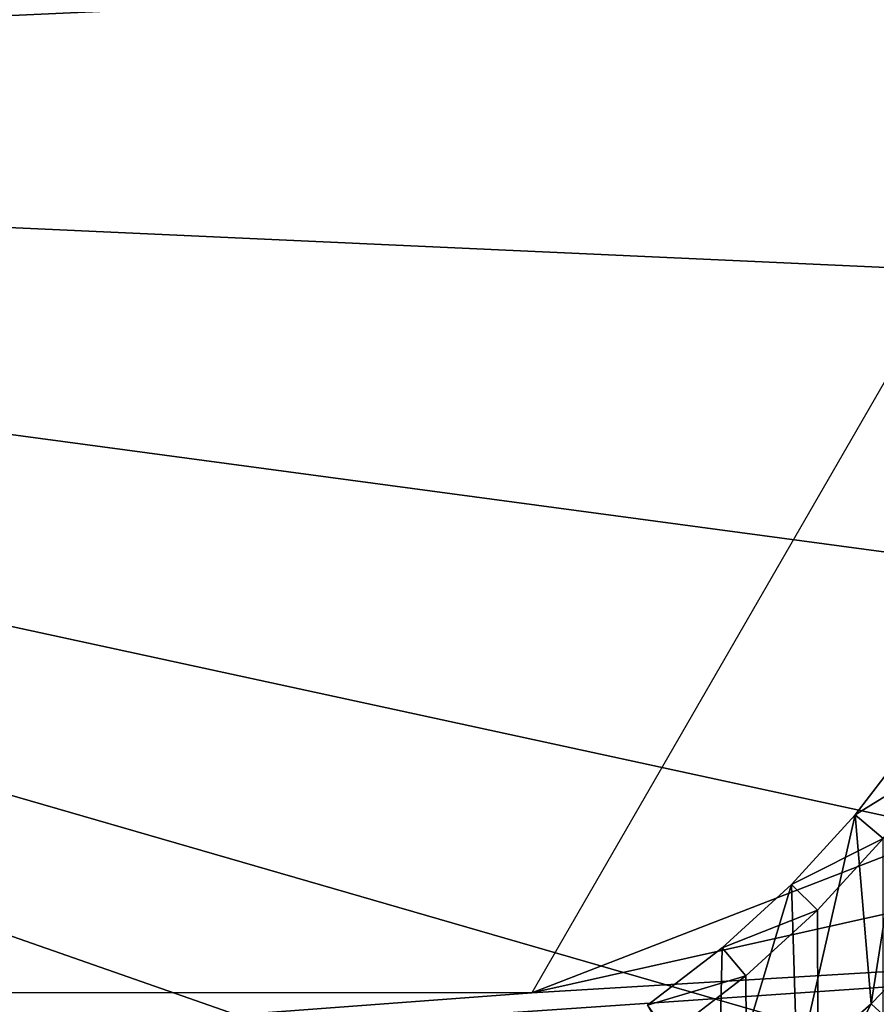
# Model space of a CAD drawing. Header units: millimetres. Extents: x -60 to 60, y -60 to 60.
# Tile 63 of 256: x -52.01 to -50.78, y -1.27 to 0.15. Entities that reach past the tile are written whole.
import ezdxf

# ---------------------------------------------------------------- set-up
doc = ezdxf.new("R2010")
doc.units = ezdxf.units.MM
doc.header["$LTSCALE"] = 81.481481
for name, color, linetype in [('209', 7, 'CONTINUOUS'), ('210', 7, 'CONTINUOUS'), ('213', 7, 'CONTINUOUS'), ('287', 7, 'CONTINUOUS'), ('3', 7, 'CONTINUOUS'), ('334', 7, 'CONTINUOUS')]:
    doc.layers.add(name, color=color, linetype=linetype)

msp = doc.modelspace()

# ---------------------------------------------------------------- linework, layer by layer
at = {"layer": '209', "color": 151, "linetype": 'Continuous', "true_color": 0x7dbfed}
for points in [[(-50.7743, -1.0285, 28.5), (-50.8686, -1.1314, 28.5), (-50.7429, -25.8545, 28.5), (-50.7743, -1.0285, 28.5)], [(-50.8686, -1.1314, 28.5), (-50.9715, -1.2257, 28.5), (-50.7429, -25.8545, 28.5), (-50.8686, -1.1314, 28.5)], [(-50.9715, -1.2257, 28.5), (-51.0823, -1.3106, 28.5), (-50.7429, -25.8545, 28.5), (-50.9715, -1.2257, 28.5)]]:
    msp.add_3dface(points, dxfattribs=at)
at = {"layer": '210', "color": 151, "linetype": 'Continuous', "true_color": 0x7dbfed}
for points in [[(-50.8144, -0.9948, 25.5), (-50.7322, -0.8877, 25.5), (-50.7914, -1.2656, 25.5), (-50.8144, -0.9948, 25.5)], [(-50.7914, -1.2656, 25.5), (-50.7322, -0.8877, 25.5), (-50.6931, -1.1638, 25.5), (-50.7914, -1.2656, 25.5)], [(-50.9057, -1.0943, 25.5), (-50.8144, -0.9948, 25.5), (-50.8975, -1.359, 25.5), (-50.9057, -1.0943, 25.5)], [(-50.8975, -1.359, 25.5), (-50.8144, -0.9948, 25.5), (-50.7914, -1.2656, 25.5), (-50.8975, -1.359, 25.5)], [(-51.0109, -1.4436, 25.5), (-50.9057, -1.0943, 25.5), (-50.8975, -1.359, 25.5), (-51.0109, -1.4436, 25.5)], [(-51.0052, -1.1856, 25.5), (-50.9057, -1.0943, 25.5), (-51.0109, -1.4436, 25.5), (-51.0052, -1.1856, 25.5)], [(-51.1123, -1.2678, 25.5), (-51.0052, -1.1856, 25.5), (-51.0109, -1.4436, 25.5), (-51.1123, -1.2678, 25.5)]]:
    msp.add_3dface(points, dxfattribs=at)
at = {"layer": '213', "color": 151, "linetype": 'Continuous', "true_color": 0x7dbfed}
for points in [[(-50.6894, -0.9177, 28.5), (-50.7322, -0.8877, 25.5), (-50.8144, -0.9948, 25.5), (-50.6894, -0.9177, 28.5)], [(-50.7743, -1.0285, 28.5), (-50.6894, -0.9177, 28.5), (-50.8144, -0.9948, 25.5), (-50.7743, -1.0285, 28.5)], [(-50.7743, -1.0285, 28.5), (-50.8144, -0.9948, 25.5), (-50.9057, -1.0943, 25.5), (-50.7743, -1.0285, 28.5)], [(-50.8686, -1.1314, 28.5), (-50.7743, -1.0285, 28.5), (-50.9057, -1.0943, 25.5), (-50.8686, -1.1314, 28.5)], [(-50.8686, -1.1314, 28.5), (-50.9057, -1.0943, 25.5), (-51.0052, -1.1856, 25.5), (-50.8686, -1.1314, 28.5)], [(-50.9715, -1.2257, 28.5), (-50.8686, -1.1314, 28.5), (-51.0052, -1.1856, 25.5), (-50.9715, -1.2257, 28.5)], [(-50.9715, -1.2257, 28.5), (-51.0052, -1.1856, 25.5), (-51.1123, -1.2678, 25.5), (-50.9715, -1.2257, 28.5)], [(-51.0823, -1.3106, 28.5), (-50.9715, -1.2257, 28.5), (-51.1123, -1.2678, 25.5), (-51.0823, -1.3106, 28.5)]]:
    msp.add_3dface(points, dxfattribs=at)
at = {"layer": '287', "color": 151, "linetype": 'Continuous', "true_color": 0x7dbfed}
for points in [[(-50.7914, -1.2656, 25.5), (-50.6931, -1.1638, 25.5), (-50.7097, -1.3406, 25.4876), (-50.7914, -1.2656, 25.5)], [(-50.8975, -1.359, 25.5), (-50.7914, -1.2656, 25.5), (-50.9188, -1.5144, 25.4876), (-50.8975, -1.359, 25.5)], [(-50.9188, -1.5144, 25.4876), (-50.7914, -1.2656, 25.5), (-50.7097, -1.3406, 25.4876), (-50.9188, -1.5144, 25.4876)]]:
    msp.add_3dface(points, dxfattribs=at)
at = {"layer": '3', "color": 7, "linetype": 'Continuous', "true_color": 0xf5f5f5}
for points in [[(-55.3683, 0, -3), (-55.2898, 2.9464, -3), (-48.2922, 0.3222, -3), (-55.3683, 0, -3)], [(-48.2922, -0.3222, -3), (-55.3683, 0, -3), (-48.2922, 0.3222, -3), (-48.2922, -0.3222, -3)], [(-55.2898, -2.9464, -3), (-55.3683, 0, -3), (-47.5035, -2.7496, -3), (-55.2898, -2.9464, -3)], [(-47.5035, -2.7496, -3), (-55.3683, 0, -3), (-47.8139, -2.1849, -3), (-47.5035, -2.7496, -3)], [(-47.8139, -2.1849, -3), (-55.3683, 0, -3), (-48.0512, -1.5857, -3), (-47.8139, -2.1849, -3)], [(-48.0512, -1.5857, -3), (-55.3683, 0, -3), (-48.2114, -0.9616, -3), (-48.0512, -1.5857, -3)], [(-48.2114, -0.9616, -3), (-55.3683, 0, -3), (-48.2922, -0.3222, -3), (-48.2114, -0.9616, -3)]]:
    msp.add_3dface(points, dxfattribs=at)
at = {"layer": '334', "linetype": 'Continuous'}
for points in [[(-48.1965, 1.0656, 21.4), (-51.2783, 1.25, 21.4), (-50.5566, 0, 21.4), (-48.1965, 1.0656, 21.4)], [(-48.0868, -0.5378, 21.4), (-48.05, 0, 21.4), (-51.2783, -1.25, 21.4), (-48.0868, -0.5378, 21.4)], [(-51.2783, -1.25, 21.4), (-48.05, 0, 21.4), (-50.5566, 0, 21.4), (-51.2783, -1.25, 21.4)], [(-48.1965, -1.0656, 21.4), (-48.0868, -0.5378, 21.4), (-51.2783, -1.25, 21.4), (-48.1965, -1.0656, 21.4)], [(-48.377, -1.5736, 21.4), (-48.1965, -1.0656, 21.4), (-55.623, -1.5736, 21.4), (-48.377, -1.5736, 21.4)], [(-55.623, -1.5736, 21.4), (-48.1965, -1.0656, 21.4), (-51.2783, -1.25, 21.4), (-55.623, -1.5736, 21.4)], [(-52.7217, -1.25, 21.4), (-55.623, -1.5736, 21.4), (-51.2783, -1.25, 21.4), (-52.7217, -1.25, 21.4)]]:
    msp.add_3dface(points, dxfattribs=at)

doc.saveas('drawing.dxf')
